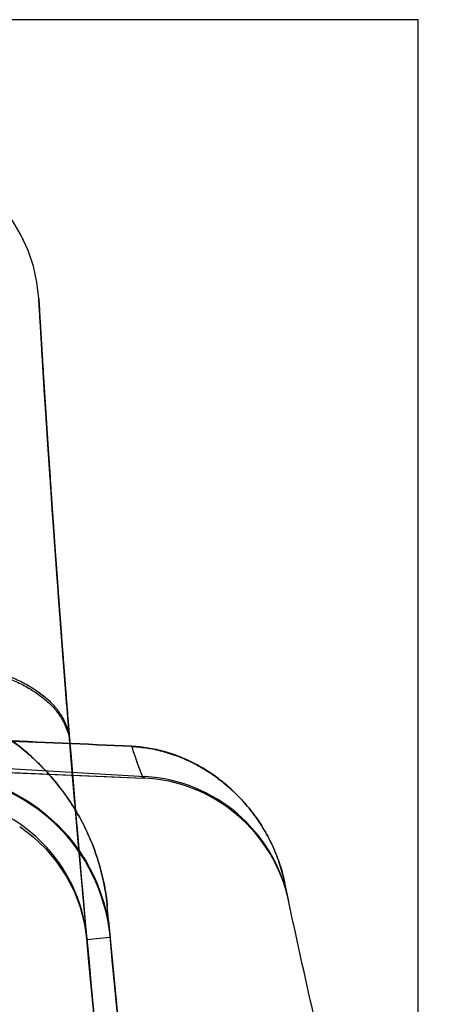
# Model space of a CAD drawing. Header units: millimetres. Extents: x 802 to 9345, y -804 to 1180.
# Tile 46 of 189: x 1521.15 to 1526.52, y -287.7 to -275.07. Entities that reach past the tile are written whole.
import ezdxf

# ---------------------------------------------------------------- set-up
doc = ezdxf.new("R2010")
doc.units = ezdxf.units.MM
doc.header["$LTSCALE"] = 30.734
doc.layers.get('0').update_dxf_attribs({"linetype": 'CONTINUOUS'})

msp = doc.modelspace()

# ---------------------------------------------------------------- linework, layer by layer
at = {"linetype": 'Continuous'}
for p, q in [((1510.898, -275.065), (1526.258, -275.065)), ((1526.258, -275.065), (1526.258, -292.994)), ((1521.413, -278.991), (1521.393, -278.645)), ((1521.468, -279.883), (1521.413, -278.99)), ((1521.503, -280.414), (1521.468, -279.87)), ((1521.539, -280.956), (1521.501, -280.395)), ((1521.57, -281.417), (1521.537, -280.926)), ((1521.618, -282.092), (1521.566, -281.348)), ((1521.661, -282.676), (1521.61, -281.975)), ((1521.707, -283.281), (1521.657, -282.615)), ((1521.754, -283.879), (1521.705, -283.259)), ((1521.799, -284.446), (1521.747, -283.789)), ((1521.857, -285.134), (1521.792, -284.354)), ((1519.032, -284.56), (1522.756, -284.779)), ((1520.656, -284.712), (1521.638, -284.752)), ((1520.982, -284.725), (1522.122, -284.772)), ((1521.638, -284.752), (1522.729, -284.798)), ((1522.163, -284.774), (1522.729, -284.798)), ((1521.902, -285.667), (1521.846, -285.004)), ((1521.956, -286.273), (1521.893, -285.566)), ((1524.6, -286.38), (1524.55, -286.143)), ((1524.6, -286.378), (1524.55, -286.143)), ((1522.012, -286.889), (1521.952, -286.234)), ((1522.289, -286.632), (1522.272, -286.446)), ((1522.307, -286.828), (1522.272, -286.446)), ((1522.01, -286.87), (1522.309, -286.842))]:
    msp.add_line(p, q, dxfattribs=at)
for points in [[(1521.393, -278.645), (1521.369, -278.435), (1521.323, -278.228), (1521.256, -278.028), (1521.168, -277.835), (1521.06, -277.653), (1520.933, -277.483), (1520.789, -277.327), (1520.629, -277.188), (1520.456, -277.066), (1520.27, -276.964), (1520.075, -276.881), (1519.872, -276.82), (1519.664, -276.78), (1519.453, -276.763)], [(1521.148, -285.419), (1521.322, -285.553), (1521.481, -285.705), (1521.622, -285.873), (1521.744, -286.057)], [(1521.744, -286.057), (1521.845, -286.252), (1521.923, -286.457), (1521.979, -286.67), (1522.011, -286.888)]]:
    msp.add_lwpolyline(points, dxfattribs=at)
for centre, radius, start, end in [((1505.986, -638.376), 354.374, 87.31491, 87.89011), ((1500.749, -777.022), 493.112, 87.4621, 87.87516), ((1760, -264.989), 238.994, 184.639, 185.24967), ((1759.942, -264.994), 238.936, 184.6476, 185.24976), ((1520.017, -287.053), 2.301, 5.5927, 86.5615), ((1522.644, -286.796), 2, 12.0216, 87.5576), ((1522.638, -286.777), 2.002, 11.9963, 86.6137), ((1520.013, -287.038), 2.004, 5.2113, 85.9083), ((1520.013, -287.038), 2.004, 5.2138, 85.912)]:
    msp.add_arc(centre, radius, start, end, dxfattribs=at)
for points, knots in [([(1521.792, -284.354), (1521.791, -284.344), (1521.79, -284.326), (1521.787, -284.299), (1521.785, -284.274), (1521.783, -284.25), (1521.782, -284.228), (1521.78, -284.207), (1521.778, -284.188), (1521.777, -284.171), (1521.776, -284.155), (1521.775, -284.141), (1521.774, -284.128), (1521.773, -284.116), (1521.772, -284.104), (1521.771, -284.092), (1521.77, -284.08), (1521.769, -284.068), (1521.768, -284.055), (1521.767, -284.041), (1521.765, -284.026), (1521.764, -284.009), (1521.763, -283.99), (1521.761, -283.968), (1521.759, -283.944), (1521.757, -283.918), (1521.755, -283.889), (1521.752, -283.86), (1521.75, -283.828), (1521.747, -283.795), (1521.744, -283.759), (1521.741, -283.721), (1521.738, -283.681), (1521.735, -283.637), (1521.731, -283.593), (1521.728, -283.547), (1521.724, -283.503), (1521.721, -283.459), (1521.717, -283.415), (1521.714, -283.368), (1521.71, -283.32), (1521.706, -283.269), (1521.702, -283.216), (1521.698, -283.164), (1521.694, -283.112), (1521.69, -283.06), (1521.686, -283.007), (1521.682, -282.953), (1521.678, -282.901), (1521.674, -282.849), (1521.67, -282.799), (1521.667, -282.752), (1521.663, -282.707), (1521.66, -282.664), (1521.657, -282.624), (1521.654, -282.585), (1521.652, -282.546), (1521.649, -282.508), (1521.646, -282.47), (1521.643, -282.431), (1521.64, -282.389), (1521.637, -282.344), (1521.633, -282.294), (1521.629, -282.24), (1521.625, -282.183), (1521.621, -282.123), (1521.616, -282.061), (1521.611, -281.997), (1521.607, -281.931), (1521.602, -281.865), (1521.597, -281.8), (1521.593, -281.735), (1521.588, -281.672), (1521.584, -281.61), (1521.58, -281.546), (1521.575, -281.48), (1521.57, -281.409), (1521.565, -281.332), (1521.559, -281.248), (1521.553, -281.157), (1521.546, -281.06), (1521.539, -280.957), (1521.532, -280.849), (1521.524, -280.735), (1521.516, -280.615), (1521.508, -280.489), (1521.499, -280.362), (1521.491, -280.238), (1521.484, -280.12), (1521.476, -280.01), (1521.47, -279.905), (1521.464, -279.806), (1521.458, -279.713), (1521.452, -279.624), (1521.447, -279.539), (1521.441, -279.454), (1521.436, -279.372), (1521.432, -279.294), (1521.427, -279.226), (1521.424, -279.167), (1521.421, -279.117), (1521.418, -279.074), (1521.416, -279.035), (1521.414, -278.999), (1521.412, -278.965), (1521.41, -278.933), (1521.408, -278.903), (1521.406, -278.875), (1521.405, -278.848), (1521.403, -278.822), (1521.402, -278.799), (1521.4, -278.777), (1521.399, -278.758), (1521.398, -278.74), (1521.397, -278.724), (1521.396, -278.709), (1521.396, -278.696), (1521.395, -278.685), (1521.394, -278.676), (1521.394, -278.669), (1521.394, -278.663), (1521.393, -278.658), (1521.393, -278.654), (1521.393, -278.651), (1521.393, -278.644), (1521.393, -278.652), (1521.393, -278.656), (1521.393, -278.661), (1521.394, -278.665), (1521.394, -278.67), (1521.394, -278.676), (1521.395, -278.682), (1521.395, -278.689), (1521.396, -278.697), (1521.396, -278.705), (1521.397, -278.716), (1521.397, -278.729), (1521.398, -278.744), (1521.4, -278.763), (1521.401, -278.786), (1521.402, -278.811), (1521.404, -278.839), (1521.406, -278.87), (1521.408, -278.904), (1521.41, -278.941), (1521.413, -278.98), (1521.415, -279.022), (1521.418, -279.068), (1521.421, -279.119), (1521.424, -279.175), (1521.428, -279.237), (1521.432, -279.308), (1521.438, -279.393), (1521.444, -279.495), (1521.451, -279.612), (1521.459, -279.738), (1521.467, -279.866), (1521.476, -279.995), (1521.484, -280.127), (1521.493, -280.26), (1521.501, -280.393), (1521.51, -280.524), (1521.518, -280.652), (1521.527, -280.774), (1521.535, -280.892), (1521.542, -281.004), (1521.549, -281.108), (1521.556, -281.205), (1521.562, -281.293), (1521.567, -281.373), (1521.572, -281.446), (1521.577, -281.513), (1521.582, -281.578), (1521.586, -281.642), (1521.591, -281.706), (1521.595, -281.771), (1521.6, -281.838), (1521.605, -281.906), (1521.61, -281.977), (1521.615, -282.05), (1521.621, -282.126), (1521.627, -282.206), (1521.632, -282.286), (1521.638, -282.363), (1521.643, -282.434), (1521.648, -282.497), (1521.652, -282.555), (1521.656, -282.609), (1521.66, -282.663), (1521.664, -282.718), (1521.669, -282.774), (1521.673, -282.831), (1521.677, -282.887), (1521.681, -282.943), (1521.685, -282.998), (1521.689, -283.051), (1521.693, -283.104), (1521.698, -283.158), (1521.702, -283.211), (1521.706, -283.263), (1521.709, -283.31), (1521.713, -283.353), (1521.716, -283.392), (1521.718, -283.426), (1521.721, -283.458), (1521.723, -283.486), (1521.725, -283.511), (1521.727, -283.535), (1521.729, -283.559), (1521.73, -283.582), (1521.732, -283.605), (1521.734, -283.629), (1521.736, -283.652), (1521.738, -283.676), (1521.74, -283.7), (1521.741, -283.723), (1521.743, -283.747), (1521.745, -283.772), (1521.747, -283.8), (1521.75, -283.831), (1521.753, -283.864), (1521.755, -283.897), (1521.758, -283.928), (1521.76, -283.956), (1521.762, -283.98), (1521.763, -284.002), (1521.765, -284.021), (1521.766, -284.037), (1521.768, -284.053), (1521.769, -284.067), (1521.77, -284.081), (1521.771, -284.095), (1521.772, -284.109), (1521.773, -284.123), (1521.774, -284.137), (1521.776, -284.152), (1521.777, -284.167), (1521.778, -284.182), (1521.779, -284.198), (1521.781, -284.215), (1521.782, -284.233), (1521.784, -284.251), (1521.785, -284.272), (1521.787, -284.294), (1521.788, -284.31), (1521.789, -284.318)], [0, 0, 0, 0, 0.00254, 0.004879, 0.007068, 0.009145, 0.011126, 0.012983, 0.014666, 0.016172, 0.017518, 0.01873, 0.019851, 0.020917, 0.021951, 0.023, 0.024052, 0.025116, 0.026234, 0.027443, 0.028779, 0.030275, 0.031959, 0.033861, 0.03599, 0.038321, 0.040813, 0.043438, 0.046207, 0.049137, 0.052247, 0.055562, 0.059118, 0.062951, 0.066967, 0.070971, 0.074868, 0.078698, 0.082561, 0.086585, 0.090852, 0.095377, 0.100076, 0.104705, 0.109208, 0.113773, 0.118454, 0.123166, 0.127834, 0.13238, 0.136755, 0.140939, 0.144911, 0.148656, 0.152177, 0.155586, 0.158991, 0.162351, 0.165656, 0.169038, 0.172641, 0.176601, 0.180998, 0.185768, 0.190824, 0.196099, 0.201563, 0.207191, 0.212961, 0.218822, 0.224638, 0.2303, 0.235805, 0.241227, 0.246744, 0.252529, 0.258738, 0.265495, 0.272846, 0.280811, 0.289382, 0.298478, 0.308003, 0.317936, 0.328465, 0.339685, 0.351093, 0.36205, 0.372327, 0.382026, 0.391221, 0.399912, 0.408099, 0.415803, 0.423221, 0.430673, 0.438071, 0.444974, 0.451038, 0.456126, 0.460441, 0.4642, 0.467577, 0.470711, 0.473655, 0.47643, 0.479066, 0.481586, 0.483973, 0.486208, 0.488278, 0.490171, 0.491884, 0.493438, 0.494863, 0.496146, 0.497267, 0.498229, 0.499038, 0.499698, 0.500211, 0.500594, 0.500885, 0.501309, 0.50159, 0.501941, 0.502462, 0.502805, 0.5032, 0.503648, 0.504149, 0.504701, 0.505301, 0.505966, 0.506725, 0.507623, 0.508711, 0.510058, 0.51174, 0.513749, 0.515992, 0.518446, 0.521163, 0.524146, 0.527358, 0.530791, 0.534465, 0.538472, 0.542927, 0.547838, 0.553205, 0.559307, 0.566593, 0.575611, 0.586241, 0.597429, 0.608626, 0.619963, 0.631562, 0.643323, 0.65509, 0.666667, 0.677864, 0.688641, 0.699009, 0.708878, 0.718102, 0.726567, 0.734278, 0.741276, 0.747647, 0.753547, 0.759159, 0.764687, 0.77031, 0.776058, 0.78193, 0.787927, 0.794081, 0.800467, 0.807174, 0.814278, 0.821508, 0.828352, 0.834547, 0.8401, 0.84509, 0.849777, 0.854492, 0.859321, 0.864238, 0.869222, 0.874238, 0.879176, 0.883946, 0.888593, 0.893203, 0.897928, 0.902788, 0.907417, 0.911553, 0.915263, 0.918645, 0.921716, 0.924473, 0.926924, 0.929137, 0.931207, 0.933232, 0.935265, 0.937314, 0.93938, 0.941462, 0.943545, 0.945629, 0.947704, 0.949778, 0.951952, 0.954359, 0.957126, 0.960138, 0.963104, 0.965851, 0.968288, 0.970414, 0.972278, 0.973924, 0.975387, 0.976721, 0.977979, 0.979206, 0.980405, 0.981592, 0.98282, 0.98408, 0.985373, 0.986709, 0.988071, 0.989477, 0.990938, 0.992474, 0.994121, 0.995912, 0.997863, 1, 1, 1, 1]), ([(1519.87, -283.313), (1519.945, -283.31), (1520.096, -283.31), (1520.319, -283.326), (1520.534, -283.356), (1520.741, -283.401), (1520.935, -283.46), (1521.114, -283.532), (1521.277, -283.617), (1521.42, -283.712), (1521.543, -283.818), (1521.643, -283.933), (1521.719, -284.056), (1521.769, -284.184), (1521.785, -284.274), (1521.789, -284.318)], [0, 0, 0, 0, 0.096337, 0.191234, 0.283909, 0.373643, 0.459803, 0.541876, 0.619497, 0.692489, 0.760903, 0.825065, 0.885614, 0.943512, 1, 1, 1, 1]), ([(1519.874, -283.344), (1519.95, -283.342), (1520.1, -283.342), (1520.323, -283.358), (1520.538, -283.388), (1520.745, -283.434), (1520.939, -283.493), (1521.118, -283.565), (1521.28, -283.65), (1521.423, -283.746), (1521.546, -283.853), (1521.646, -283.968), (1521.721, -284.091), (1521.772, -284.22), (1521.788, -284.31), (1521.792, -284.354)], [0, 0, 0, 0, 0.096214, 0.190991, 0.283553, 0.373189, 0.459271, 0.541292, 0.618892, 0.691898, 0.760363, 0.824616, 0.885292, 0.943343, 1, 1, 1, 1]), ([(1519.979, -283.914), (1520.043, -283.918), (1520.174, -283.934), (1520.373, -283.981), (1520.58, -284.055), (1520.792, -284.157), (1521.009, -284.29), (1521.225, -284.454), (1521.433, -284.647), (1521.627, -284.866), (1521.802, -285.105), (1521.952, -285.36), (1522.075, -285.625), (1522.171, -285.896), (1522.238, -286.17), (1522.264, -286.354), (1522.272, -286.446)], [0, 0, 0, 0, 0.051986, 0.107215, 0.166299, 0.230148, 0.299192, 0.373062, 0.450571, 0.530366, 0.610916, 0.691248, 0.770592, 0.848641, 0.925223, 1, 1, 1, 1]), ([(1522.272, -286.446), (1522.264, -286.354), (1522.238, -286.17), (1522.171, -285.895), (1522.075, -285.624), (1521.952, -285.359), (1521.802, -285.104), (1521.627, -284.865), (1521.433, -284.646), (1521.225, -284.452), (1521.009, -284.288), (1520.792, -284.155), (1520.58, -284.052), (1520.373, -283.978), (1520.175, -283.931), (1520.044, -283.915), (1519.98, -283.911)], [0, 0, 0, 0, 0.074889, 0.151455, 0.2295, 0.308846, 0.38919, 0.469769, 0.549616, 0.627178, 0.701098, 0.770161, 0.833989, 0.893013, 0.948144, 1, 1, 1, 1]), ([(1522.584, -284.393), (1522.586, -284.398), (1522.589, -284.408), (1522.594, -284.424), (1522.6, -284.441), (1522.606, -284.459), (1522.613, -284.48), (1522.621, -284.502), (1522.628, -284.525), (1522.636, -284.547), (1522.643, -284.569), (1522.65, -284.589), (1522.657, -284.608), (1522.663, -284.626), (1522.669, -284.642), (1522.674, -284.656), (1522.679, -284.668), (1522.683, -284.68), (1522.686, -284.689), (1522.69, -284.698), (1522.693, -284.705), (1522.695, -284.711), (1522.697, -284.717), (1522.699, -284.722), (1522.701, -284.727), (1522.703, -284.732), (1522.705, -284.737), (1522.707, -284.741), (1522.709, -284.745), (1522.711, -284.75), (1522.713, -284.754), (1522.715, -284.759), (1522.717, -284.764), (1522.719, -284.769), (1522.721, -284.774), (1522.723, -284.779), (1522.725, -284.783), (1522.726, -284.787), (1522.727, -284.791), (1522.729, -284.793), (1522.729, -284.8), (1522.731, -284.794), (1522.734, -284.792), (1522.738, -284.79), (1522.741, -284.788), (1522.744, -284.786), (1522.748, -284.783), (1522.752, -284.781), (1522.755, -284.779), (1522.756, -284.779)], [0, 0, 0, 0, 0.033356, 0.068341, 0.10617, 0.148055, 0.195005, 0.246714, 0.300174, 0.351699, 0.400246, 0.446443, 0.490332, 0.531063, 0.567739, 0.6001, 0.6287, 0.654177, 0.676746, 0.696288, 0.712905, 0.727265, 0.740161, 0.752279, 0.763997, 0.775332, 0.786144, 0.796455, 0.806503, 0.816638, 0.827176, 0.838373, 0.850359, 0.862899, 0.875084, 0.885911, 0.895276, 0.903412, 0.910333, 0.920545, 0.927738, 0.936295, 0.945058, 0.954737, 0.961655, 0.969319, 0.978519, 0.991267, 1, 1, 1, 1]), ([(1522.584, -284.393), (1522.654, -284.397), (1522.795, -284.411), (1523.007, -284.458), (1523.218, -284.53), (1523.426, -284.628), (1523.627, -284.751), (1523.818, -284.898), (1523.993, -285.068), (1524.152, -285.257), (1524.289, -285.463), (1524.403, -285.682), (1524.492, -285.91), (1524.534, -286.067), (1524.55, -286.145)], [0, 0, 0, 0, 0.07415, 0.150502, 0.229227, 0.310705, 0.394351, 0.479285, 0.565692, 0.653106, 0.7405, 0.827804, 0.914667, 1, 1, 1, 1]), ([(1522.756, -284.779), (1522.755, -284.78), (1522.752, -284.781), (1522.748, -284.783), (1522.745, -284.785), (1522.741, -284.787), (1522.738, -284.789), (1522.734, -284.792), (1522.732, -284.794), (1522.729, -284.798), (1522.729, -284.791), (1522.728, -284.788), (1522.727, -284.783), (1522.725, -284.779), (1522.724, -284.774), (1522.722, -284.769), (1522.72, -284.764), (1522.717, -284.758), (1522.715, -284.753), (1522.712, -284.747), (1522.709, -284.74), (1522.707, -284.734), (1522.704, -284.726), (1522.7, -284.719), (1522.697, -284.71), (1522.693, -284.699), (1522.688, -284.687), (1522.683, -284.674), (1522.678, -284.66), (1522.673, -284.646), (1522.668, -284.631), (1522.663, -284.616), (1522.657, -284.601), (1522.652, -284.586), (1522.646, -284.569), (1522.641, -284.552), (1522.635, -284.535), (1522.629, -284.516), (1522.622, -284.497), (1522.615, -284.477), (1522.609, -284.457), (1522.601, -284.435), (1522.594, -284.413), (1522.589, -284.398), (1522.587, -284.391)], [0, 0, 0, 0, 0.011598, 0.020881, 0.028571, 0.035125, 0.045898, 0.054421, 0.062619, 0.069426, 0.077779, 0.090119, 0.098879, 0.108984, 0.120015, 0.131628, 0.143671, 0.156272, 0.169651, 0.183936, 0.199138, 0.214977, 0.231394, 0.249155, 0.26949, 0.293549, 0.321525, 0.352367, 0.38472, 0.41778, 0.451297, 0.485251, 0.519845, 0.555528, 0.592594, 0.631028, 0.671015, 0.712854, 0.756629, 0.802232, 0.849501, 0.89829, 0.948494, 1, 1, 1, 1]), ([(1524.55, -286.143), (1524.533, -286.065), (1524.491, -285.908), (1524.403, -285.68), (1524.289, -285.462), (1524.152, -285.256), (1523.994, -285.067), (1523.819, -284.898), (1523.629, -284.75), (1523.428, -284.627), (1523.22, -284.528), (1523.009, -284.456), (1522.798, -284.409), (1522.657, -284.394), (1522.587, -284.391)], [0, 0, 0, 0, 0.085259, 0.172049, 0.259288, 0.346625, 0.433997, 0.520377, 0.605309, 0.688965, 0.770452, 0.849207, 0.925762, 1, 1, 1, 1]), ([(1520.179, -284.739), (1520.447, -284.759), (1520.982, -284.894), (1521.66, -285.359), (1522.138, -286.029), (1522.283, -286.561), (1522.307, -286.828)], [0, 0, 0, 0, 0.249992, 0.499991, 0.749995, 1, 1, 1, 1]), ([(1526.258, -292.994), (1526.024, -292.198), (1525.54, -290.451), (1524.975, -288.114), (1524.643, -286.587), (1524.55, -286.143)], [0, 0, 0, 0, 0.39548, 0.828163, 1, 1, 1, 1]), ([(1522.289, -286.632), (1522.419, -288.053), (1522.692, -290.777), (1523.161, -294.682), (1523.66, -298.231), (1524.174, -301.417), (1524.693, -304.252), (1525.207, -306.76), (1525.71, -308.974), (1526.196, -310.923), (1526.661, -312.634), (1527.104, -314.139), (1527.528, -315.479), (1527.943, -316.704), (1528.364, -317.864), (1528.805, -318.997), (1529.273, -320.121), (1529.772, -321.232), (1530.128, -321.962), (1530.311, -322.323)], [0, 0, 0, 0, 0.116354, 0.223388, 0.320893, 0.408661, 0.486743, 0.556017, 0.617499, 0.671936, 0.719922, 0.762161, 0.799896, 0.83458, 0.867683, 0.900602, 0.93377, 0.966976, 1, 1, 1, 1]), ([(1536.349, -330.208), (1536.284, -330.156), (1535.005, -329.101), (1532.97, -326.858), (1530.758, -323.351), (1528.988, -319.596), (1527.506, -315.556), (1526.235, -311.209), (1524.771, -305.006), (1523.392, -296.981), (1522.608, -290.104), (1522.307, -286.828)], [0, 0, 0, 0, 0.005395, 0.107614, 0.209833, 0.312052, 0.414271, 0.51649, 0.618709, 0.823147, 1, 1, 1, 1]), ([(1536.16, -330.441), (1536.094, -330.387), (1534.793, -329.315), (1532.728, -327.038), (1530.493, -323.494), (1528.71, -319.71), (1527.221, -315.648), (1525.945, -311.285), (1524.476, -305.063), (1523.095, -297.022), (1522.31, -290.136), (1522.008, -286.856)], [0, 0, 0, 0, 0.005394, 0.107613, 0.209832, 0.312051, 0.414269, 0.516488, 0.618707, 0.823144, 1, 1, 1, 1]), ([(1522.009, -286.856), (1522.31, -290.136), (1523.095, -297.022), (1524.476, -305.063), (1525.945, -311.285), (1527.221, -315.648), (1528.71, -319.71), (1530.493, -323.494), (1532.728, -327.038), (1534.793, -329.315), (1536.094, -330.387), (1536.16, -330.441)], [0, 0, 0, 0, 0.176853, 0.381291, 0.48351, 0.585729, 0.687949, 0.790168, 0.892387, 0.994606, 1, 1, 1, 1])]:
    msp.add_open_spline(points, degree=3, knots=knots, dxfattribs=at)

doc.saveas('drawing.dxf')
